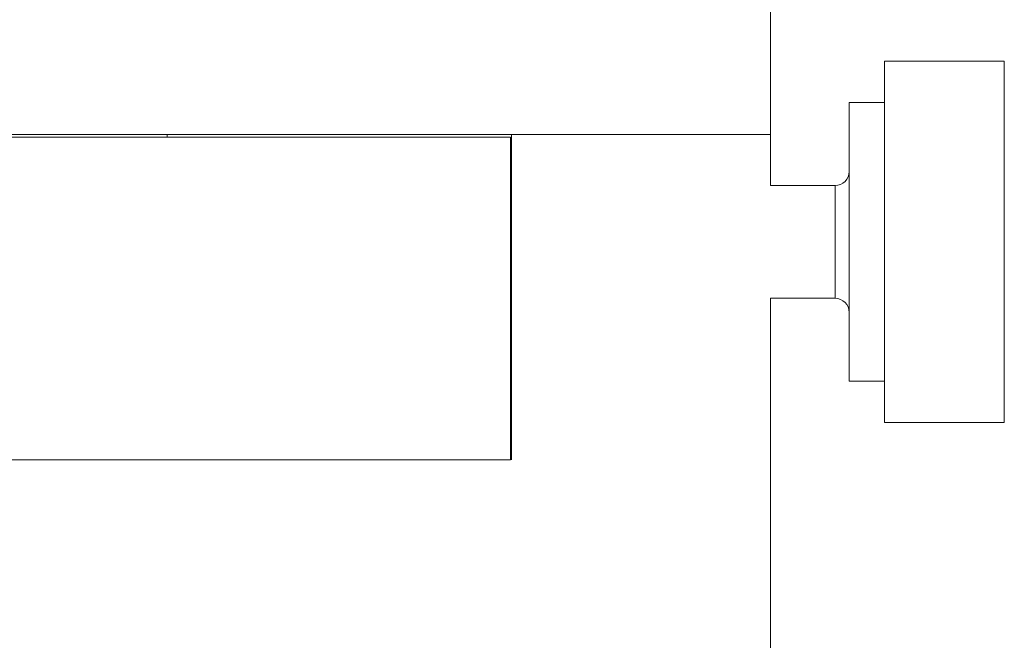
# Model space of a CAD drawing. Header units: inches. Extents: x 1.8 to 28.9, y 1.9 to 20.6.
# Tile 36 of 53: x 16.7 to 18, y 10.3 to 11.1. Entities that reach past the tile are written whole.
import ezdxf

# ---------------------------------------------------------------- set-up
doc = ezdxf.new("R2010")
doc.units = ezdxf.units.IN
doc.header["$MEASUREMENT"] = 0

msp = doc.modelspace()

# ---------------------------------------------------------------- linework, layer by layer
at = {"color": 7, "linetype": 'Continuous', "lineweight": 15}
for p, q in [((17.6981, 10.9703), (17.6981, 12.8453)), ((18.0246, 11.0723), (17.8573, 11.0723)), ((17.8573, 11.0723), (17.8573, 10.5683)), ((18.0246, 10.5683), (18.0246, 11.0723)), ((17.8573, 11.0146), (17.808, 11.0146)), ((17.808, 10.626), (17.808, 11.0146)), ((15.5731, 10.9703), (17.6981, 10.9703)), ((15.9356, 10.9663), (17.3356, 10.9663)), ((16.8562, 10.9663), (16.8565, 10.9703)), ((17.3356, 10.9663), (17.3356, 10.5163)), ((17.3366, 10.9703), (17.3366, 10.5163)), ((17.3366, 10.9703), (17.6981, 10.9703)), ((17.6981, 10.899), (17.6981, 10.9703)), ((17.7884, 10.899), (17.6981, 10.899)), ((17.7884, 10.899), (17.7884, 10.7416)), ((17.3366, 10.8804), (17.3356, 10.8794)), ((17.3356, 10.7612), (17.3366, 10.7602)), ((17.6981, 10.7416), (17.7884, 10.7416)), ((17.6981, 10.1627), (17.6981, 10.7416)), ((17.808, 10.626), (17.8573, 10.626)), ((17.8573, 10.5683), (18.0246, 10.5683)), ((15.9356, 10.5163), (17.3356, 10.5163))]:
    msp.add_line(p, q, dxfattribs=at)
for centre, start, end in [((17.7884, 10.9187), 270, 0), ((17.7884, 10.7219), 0, 90)]:
    msp.add_arc(centre, 0.0197, start, end, dxfattribs=at)
for points, knots in [([(17.3361, 10.8799), (17.3362, 10.8803), (17.3362, 10.8814), (17.3364, 10.8828), (17.3365, 10.8841), (17.3366, 10.8851), (17.3366, 10.8852), (17.3366, 10.8853)], [0, 0, 0, 0, 0.110534, 0.314469, 0.522872, 0.732822, 1, 1, 1, 1]), ([(17.3366, 10.7553), (17.3366, 10.7553), (17.3366, 10.7554), (17.3365, 10.7561), (17.3364, 10.7573), (17.3363, 10.7587), (17.3362, 10.7601), (17.3361, 10.7607)], [0, 0, 0, 0, 0.204697, 0.41082, 0.621438, 0.833606, 1, 1, 1, 1])]:
    msp.add_open_spline(points, degree=3, knots=knots, dxfattribs=at)

doc.saveas('drawing.dxf')
